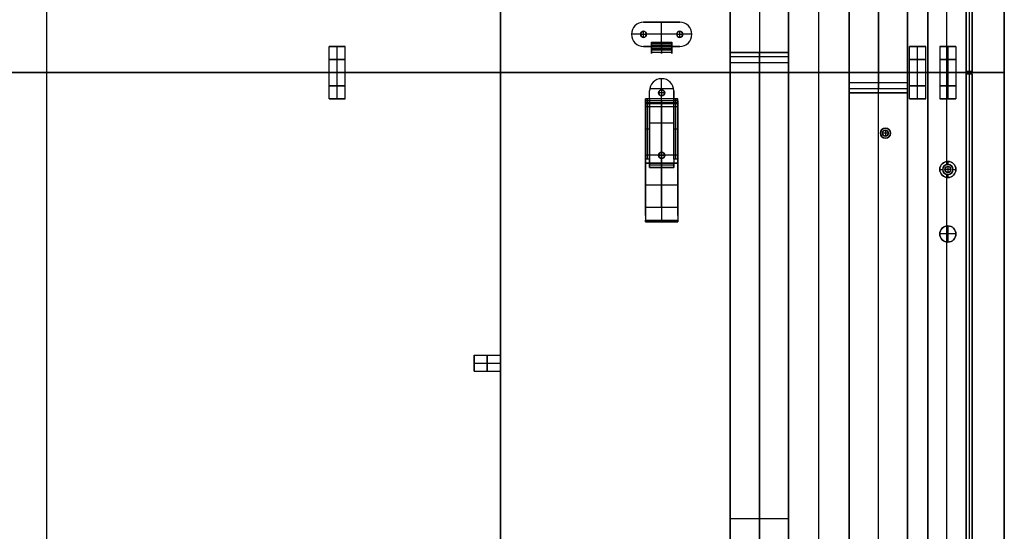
# Model space of a CAD drawing. Header units: millimetres. Extents: x -9 to 941, y -414 to 1186.
# Tile 14 of 26: x 452 to 941, y 158 to 412. Entities that reach past the tile are written whole.
import ezdxf

# ---------------------------------------------------------------- set-up
doc = ezdxf.new("R2010")
doc.units = ezdxf.units.MM
doc.header["$MEASUREMENT"] = 0

msp = doc.modelspace()

# ---------------------------------------------------------------- linework, layer by layer
for p, q in [((465.91, 385.55, 18.5), (465.91, 1185.55, 18.5)), ((940.91, 1167.55, 9), (940.91, 385.55, 9)), ((465.91, 385.55, -0.5), (465.91, 1156.05, -0.5)), ((921.91, 385.55, -36.5), (921.91, 1126.24, -36.5)), ((902.91, 385.55, -36.5), (902.91, 1118.37, -36.5)), ((921.91, 1065.7, -20.5), (921.91, 386.2, -20.5)), ((923.41, 1065.7, -0.5), (923.41, 386.2, -0.5)), ((923.41, 1065.7, -40.5), (923.41, 386.2, -40.5)), ((924.91, 1065.7, -20.5), (924.91, 386.2, -20.5)), ((465.91, -89.45, -53.5), (465.91, 860.55, -53.5)), ((465.91, -89.45, -34.5), (465.91, 860.55, -34.5)), ((804.91, 845.55, -28), (804.91, -64.45, -28)), ((819.41, 845.55, -0.5), (819.41, 395.55, -0.5)), ((819.41, 845.55, -55.5), (819.41, -64.45, -55.5)), ((833.91, 845.55, -28), (833.91, -64.45, -28)), ((833.91, -69.45, -29.5), (833.91, 840.55, -29.5)), ((848.91, -69.45, -0.5), (848.91, 840.55, -0.5)), ((848.91, -69.45, -58.5), (848.91, 840.55, -58.5)), ((863.91, -69.45, -29.5), (863.91, 840.55, -29.5)), ((863.91, -74.45, -28), (863.91, 835.55, -28)), ((878.41, 835.55, -3.5), (878.41, 377.55, -3.5)), ((878.41, -74.45, -55.5), (878.41, 835.55, -55.5)), ((892.91, -74.45, -28), (892.91, 835.55, -28)), ((690.91, 525.58, -44), (690.91, 245.52, -44)), ((912.41, 385.55, -0.5), (912.41, 431.1, -0.5)), ((912.41, 385.55, -72.5), (912.41, 429.58, -72.5)), ((761.91, 410.55, -1.25), (779.91, 410.55, -1.25)), ((770.91, 410.55, -0.5), (770.91, 410.55, -2)), ((770.91, 398.55, -2), (770.91, 410.55, -2)), ((770.91, 398.55, -0.5), (770.91, 410.55, -0.5)), ((779.91, 410.55, -2), (779.91, 410.55, -0.5)), ((761.91, 406.05, -0.5), (761.91, 406.05, -2)), ((761.91, 406.05, 2.5), (761.91, 406.05, -0.5)), ((761.91, 403.05, 2.5), (761.91, 406.05, 2.5)), ((779.91, 406.05, -0.5), (779.91, 406.05, -2)), ((779.91, 406.05, 2.5), (779.91, 406.05, -0.5)), ((779.91, 403.05, 2.5), (779.91, 406.05, 2.5)), ((755.91, 404.55, -0.5), (755.91, 404.55, -2)), ((760.41, 404.55, -2), (755.91, 404.55, -2)), ((760.41, 404.55, -0.5), (755.91, 404.55, -0.5)), ((760.41, 404.55, -0.5), (760.41, 404.55, -2)), ((760.41, 404.55, 2.5), (760.41, 404.55, -0.5)), ((760.41, 404.55, 2.5), (763.41, 404.55, 2.5)), ((761.91, 403.05, -0.5), (761.91, 403.05, -2)), ((761.91, 403.05, 2.5), (761.91, 403.05, -0.5)), ((763.41, 404.55, -0.5), (763.41, 404.55, -2)), ((778.41, 404.55, -2), (763.41, 404.55, -2)), ((778.41, 404.55, -0.5), (763.41, 404.55, -0.5)), ((763.41, 404.55, 2.5), (763.41, 404.55, -0.5)), ((770.91, 400.61, -11.12), (770.91, 399.34, -11.91)), ((770.91, 396.85, -5.06), (770.91, 400.61, -11.12)), ((778.41, 404.55, -0.5), (778.41, 404.55, -2)), ((778.41, 404.55, 2.5), (778.41, 404.55, -0.5)), ((778.41, 404.55, 2.5), (781.41, 404.55, 2.5)), ((779.91, 403.05, -0.5), (779.91, 403.05, -2)), ((779.91, 403.05, 2.5), (779.91, 403.05, -0.5)), ((781.41, 404.55, -0.5), (781.41, 404.55, -2)), ((785.91, 404.55, -2), (781.41, 404.55, -2)), ((785.91, 404.55, -0.5), (781.41, 404.55, -0.5)), ((781.41, 404.55, 2.5), (781.41, 404.55, -0.5)), ((785.91, 404.55, -0.5), (785.91, 404.55, -2)), ((605.91, 385.55, 9.5), (605.91, 398.55, 9.5)), ((605.91, 398.55, 9.5), (613.91, 398.55, 9.5)), ((609.91, 385.55, 5.5), (609.91, 398.55, 5.5)), ((609.91, 385.55, 13.5), (609.91, 398.55, 13.5)), ((609.91, 398.55, 13.5), (609.91, 398.55, 5.5)), ((613.91, 385.55, 9.5), (613.91, 398.55, 9.5)), ((765.91, 398.55, -1.25), (761.91, 398.55, -1.25)), ((763.91, 398.55, -0.5), (763.91, 398.55, -2)), ((775.91, 399.97, -11.52), (765.91, 399.97, -11.52)), ((775.91, 398.73, -8.09), (765.91, 398.73, -8.09)), ((765.91, 398.55, -2), (775.91, 398.55, -2)), ((775.91, 398.55, -0.5), (765.91, 398.55, -0.5)), ((765.91, 395.8, -6.21), (765.91, 397.56, -6.21)), ((765.91, 397.55, -9.03), (765.91, 397.55, -6.19)), ((765.91, 397.55, -2.27), (765.91, 397.55, -0.65)), ((775.91, 397.5, -2.3), (765.91, 397.5, -2.3)), ((775.91, 397.46, -8.88), (765.91, 397.46, -8.88)), ((775.91, 396.85, -5.06), (765.91, 396.85, -5.06)), ((775.91, 396.71, -1.03), (765.91, 396.71, -1.03)), ((770.91, 399.34, -11.91), (770.91, 395.58, -5.85)), ((779.91, 398.55, -1.25), (775.91, 398.55, -1.25)), ((775.91, 395.8, -6.21), (775.91, 397.56, -6.21)), ((775.91, 397.55, -9.03), (775.91, 397.55, -6.19)), ((775.91, 397.55, -2.27), (775.91, 397.55, -0.65)), ((777.91, 398.55, -0.5), (777.91, 398.55, -2)), ((893.91, 385.55, 9.5), (893.91, 398.55, 9.5)), ((893.91, 398.55, 9.5), (901.91, 398.55, 9.5)), ((897.91, 385.55, 5.5), (897.91, 398.55, 5.5)), ((897.91, 385.55, 13.5), (897.91, 398.55, 13.5)), ((897.91, 398.55, 13.5), (897.91, 398.55, 5.5)), ((901.91, 385.55, 9.5), (901.91, 398.55, 9.5)), ((908.91, 398.55, -52.5), (908.91, 385.55, -52.5)), ((908.91, 398.55, -52.5), (916.91, 398.55, -52.5)), ((912.91, 398.55, -48.5), (912.91, 385.55, -48.5)), ((912.91, 398.55, -56.5), (912.91, 385.55, -56.5)), ((912.91, 398.55, -48.5), (912.91, 398.55, -56.5)), ((916.91, 398.55, -52.5), (916.91, 385.55, -52.5)), ((804.91, 395.55, -1), (833.91, 395.55, -1)), ((819.41, 395.55, -1.5), (819.41, 395.55, -0.5)), ((819.41, -64.45, -3.5), (819.41, 393.55, -3.5)), ((804.91, 390.55, -55.5), (833.91, 390.55, -55.5)), ((804.91, 390.55, -55.5), (804.91, 390.55, -3.5)), ((833.91, 390.55, -55.5), (833.91, 390.55, -3.5)), ((924.91, 386.2, -20.5), (921.91, 386.2, -20.5)), ((923.41, 386.2, -0.5), (923.41, 386.2, -40.5)), ((240.91, 385.55, -53.5), (690.91, 385.55, -53.5)), ((240.91, 385.55, -34.5), (690.91, 385.55, -34.5)), ((605.94, 385.55, 9), (325.88, 385.55, 9)), ((605.94, 385.55, 9), (325.88, 385.55, 9)), ((465.91, 385.55, -0.5), (465.91, 385.55, 18.5)), ((465.91, 385.55, 18.5), (465.91, 385.55, -0.5)), ((465.91, -414.45, 18.5), (465.91, 385.55, 18.5)), ((465.91, -384.95, -0.5), (465.91, 385.55, -0.5)), ((605.91, 372.55, 9.5), (605.91, 385.55, 9.5)), ((609.91, 372.55, 5.5), (609.91, 385.55, 5.5)), ((609.91, 372.55, 13.5), (609.91, 385.55, 13.5)), ((893.94, 385.55, 9), (613.88, 385.55, 9)), ((893.94, 385.55, 9), (613.88, 385.55, 9)), ((613.91, 372.55, 9.5), (613.91, 385.55, 9.5)), ((690.91, 385.55, -53.5), (690.91, 385.55, -34.5)), ((770.91, 377.05, -2), (770.91, 382.55, -2)), ((770.91, 382.55, -0.5), (770.91, 382.55, -2)), ((770.91, 377.05, -0.5), (770.91, 382.55, -0.5)), ((833.91, 385.55, -0.5), (863.91, 385.55, -0.5)), ((863.91, 385.55, -58.5), (833.91, 385.55, -58.5)), ((833.91, 385.55, -58.5), (833.91, 385.55, -0.5)), ((863.91, 385.55, -58.5), (863.91, 385.55, -0.5)), ((893.91, 372.55, 9.5), (893.91, 385.55, 9.5)), ((897.91, 372.55, 5.5), (897.91, 385.55, 5.5)), ((897.91, 372.55, 13.5), (897.91, 385.55, 13.5)), ((940.91, 385.55, 9), (901.88, 385.55, 9)), ((940.91, 385.55, 9), (901.88, 385.55, 9)), ((901.91, 372.55, 9.5), (901.91, 385.55, 9.5)), ((902.91, 385.55, -36.5), (921.91, 385.55, -36.5)), ((902.91, 385.55, -36.5), (902.91, -347.28, -36.5)), ((902.91, 385.55, -36.5), (921.91, 385.55, -36.5)), ((908.91, 385.55, -52.5), (908.91, 372.55, -52.5)), ((912.41, 385.55, -72.5), (912.41, 385.55, -56.47)), ((912.41, 385.55, -48.53), (912.41, 385.55, -0.5)), ((912.41, 340, -0.5), (912.41, 385.55, -0.5)), ((912.41, 341.52, -72.5), (912.41, 385.55, -72.5)), ((912.41, 385.55, -0.5), (912.41, 385.55, -48.53)), ((912.41, 385.55, -56.47), (912.41, 385.55, -72.5)), ((912.91, 385.55, -48.5), (912.91, 372.55, -48.5)), ((912.91, 385.55, -56.5), (912.91, 372.55, -56.5)), ((916.91, 385.55, -52.5), (916.91, 372.55, -52.5)), ((921.91, 385.55, -36.5), (921.91, -355.15, -36.5)), ((921.91, 384.9, -20.5), (924.91, 384.9, -20.5)), ((921.91, 384.9, -20.5), (921.91, -294.6, -20.5)), ((923.41, 384.9, -0.5), (923.41, -294.6, -0.5)), ((923.41, 384.9, -0.5), (923.41, 384.9, -40.5)), ((923.41, 384.9, -40.5), (923.41, -294.6, -40.5)), ((924.91, 384.9, -20.5), (924.91, -294.6, -20.5)), ((940.91, -396.45, 9), (940.91, 385.55, 9)), ((764.91, 376.55, -2), (764.91, 376.55, -0.5)), ((764.91, 372.55, -1.25), (764.91, 376.55, -1.25)), ((776.83, 377.55, -2), (764.99, 377.55, -2)), ((770.91, 377.05, -0.5), (770.91, 377.05, -2)), ((770.91, 377.05, 2.5), (770.91, 377.05, -0.5)), ((770.91, 377.05, 2.5), (770.91, 374.05, 2.5)), ((776.91, 376.55, -1.25), (776.91, 372.55, -1.25)), ((892.91, 380.55, -55.5), (863.91, 380.55, -55.5)), ((863.91, 380.55, -55.5), (863.91, 380.55, -3.5)), ((892.91, 380.55, -55.5), (892.91, 380.55, -3.5)), ((605.91, 372.55, 9.5), (613.91, 372.55, 9.5)), ((609.91, 372.55, 5.5), (609.91, 372.55, 13.5)), ((778.91, 372.55, -5.36), (762.91, 372.55, -5.36)), ((762.91, 340.64, -6.39), (762.91, 372.55, -6.39)), ((778.91, 371.55, -9.5), (762.91, 371.55, -9.5)), ((763.91, 342.64, -0.71), (763.91, 372.55, -0.71)), ((769.41, 375.55, -0.5), (769.41, 375.55, -2)), ((769.41, 375.55, 2.5), (769.41, 375.55, -0.5)), ((772.41, 375.55, 2.5), (769.41, 375.55, 2.5)), ((770.91, 372.55, -2), (770.91, 374.05, -2)), ((770.91, 374.05, -0.5), (770.91, 374.05, -2)), ((770.91, 346.05, -0.5), (770.91, 374.05, -0.5)), ((770.91, 374.05, 2.5), (770.91, 374.05, -0.5)), ((770.91, 372.55, -2), (770.91, 372.55, -10.01)), ((772.41, 375.55, -0.5), (772.41, 375.55, -2)), ((772.41, 375.55, 2.5), (772.41, 375.55, -0.5)), ((777.91, 342.64, -0.71), (777.91, 372.55, -0.71)), ((778.91, 340.64, -6.39), (778.91, 372.55, -6.39)), ((892.91, 375.55, -1), (863.91, 375.55, -1)), ((878.41, 375.55, -1.5), (878.41, 375.55, -0.5)), ((878.41, -74.45, -0.5), (878.41, 375.55, -0.5)), ((893.91, 372.55, 9.5), (901.91, 372.55, 9.5)), ((897.91, 372.55, 5.5), (897.91, 372.55, 13.5)), ((908.91, 372.55, -52.5), (916.91, 372.55, -52.5)), ((912.91, 372.55, -56.5), (912.91, 372.55, -48.5)), ((778.91, 370.55, -12.01), (762.91, 370.55, -12.01)), ((778.91, 370.05, -8), (762.91, 370.05, -8)), ((778.91, 370.05, -11), (762.91, 370.05, -11)), ((778.91, 368.55, -9.5), (762.91, 368.55, -9.5)), ((770.91, 370.38, -12), (770.91, 318.8, -7.49)), ((764.91, 357.6, -0.71), (762.91, 357.6, -0.71)), ((776.91, 360.55, -0.5), (764.91, 360.55, -0.5)), ((764.91, 357.55, -0.5), (764.91, 357.55, -0.71)), ((778.91, 357.6, -0.71), (776.91, 357.6, -0.71)), ((776.91, 357.55, -0.5), (776.91, 357.55, -0.71)), ((881.91, 358.05, -55.5), (881.91, 358.05, -0.5)), ((881.91, 357.05, 2.5), (881.91, 357.05, -0.5)), ((881.91, 357.05, 2.5), (881.91, 354.05, 2.5)), ((879.41, 355.55, -55.5), (879.41, 355.55, -0.5)), ((880.41, 355.55, 2.5), (880.41, 355.55, -0.5)), ((883.41, 355.55, 2.5), (880.41, 355.55, 2.5)), ((881.91, 354.05, 2.5), (881.91, 354.05, -0.5)), ((881.91, 353.05, -55.5), (881.91, 353.05, -0.5)), ((883.41, 355.55, 2.5), (883.41, 355.55, -0.5)), ((884.41, 355.55, -55.5), (884.41, 355.55, -0.5)), ((778.91, 344.59, -9.75), (762.91, 344.59, -9.75)), ((764.91, 342.64, -0.71), (762.91, 342.64, -0.71)), ((762.91, 342.05, -9.52), (762.91, 342.05, -0.8)), ((769.41, 344.55, -0.5), (769.41, 344.55, -0.71)), ((772.41, 344.55, -0.71), (769.41, 344.55, -0.71)), ((769.41, 344.55, 2.5), (769.41, 344.55, -0.5)), ((772.41, 344.55, 2.5), (769.41, 344.55, 2.5)), ((770.91, 346.05, -0.5), (770.91, 346.05, -0.71)), ((770.91, 343.05, -0.71), (770.91, 346.05, -0.71)), ((770.91, 346.05, 2.5), (770.91, 346.05, -0.5)), ((770.91, 346.05, 2.5), (770.91, 343.05, 2.5)), ((770.91, 343.05, -0.5), (770.91, 343.05, -0.71)), ((770.91, 338.55, -0.5), (770.91, 343.05, -0.5)), ((770.91, 343.05, 2.5), (770.91, 343.05, -0.5)), ((772.41, 344.55, -0.5), (772.41, 344.55, -0.71)), ((772.41, 344.55, 2.5), (772.41, 344.55, -0.5)), ((778.91, 342.64, -0.71), (776.91, 342.64, -0.71)), ((778.91, 342.05, -9.52), (778.91, 342.05, -0.8)), ((762.91, 340.64, -2.71), (778.91, 340.64, -2.71)), ((778.91, 340.64, -5.3), (762.91, 340.64, -5.3)), ((764.91, 338.55, -1.25), (764.91, 341.27, -1.25)), ((776.91, 339.66, -2), (764.91, 339.66, -2)), ((776.91, 338.55, -1.25), (764.91, 338.55, -1.25)), ((770.91, 338.55, -2), (770.91, 340.77, -2)), ((770.91, 340.64, -7.9), (770.91, 340.64, -2.71)), ((770.91, 318.93, -6), (770.91, 340.64, -7.9)), ((770.91, 338.55, -0.5), (770.91, 338.55, -2)), ((776.91, 341.27, -1.25), (776.91, 338.55, -1.25)), ((908.91, 337.55, -35.5), (910.41, 337.55, -35.5)), ((908.91, 337.55, -72.5), (908.91, 337.55, -35.5)), ((910.41, 337.55, -35.5), (910.41, 337.55, -0.5)), ((911.41, 337.55, 2.5), (911.41, 337.55, -0.5)), ((914.41, 337.55, 2.5), (911.41, 337.55, 2.5)), ((912.91, 341.55, -35.5), (912.91, 340.05, -35.5)), ((912.91, 341.55, -72.5), (912.91, 341.55, -35.5)), ((912.91, 340.05, -35.5), (912.91, 340.05, -0.5)), ((912.91, 339.05, 2.5), (912.91, 339.05, -0.5)), ((912.91, 339.05, 2.5), (912.91, 336.05, 2.5)), ((914.41, 337.55, 2.5), (914.41, 337.55, -0.5)), ((915.41, 337.55, -35.5), (916.91, 337.55, -35.5)), ((915.41, 337.55, -35.5), (915.41, 337.55, -0.5)), ((916.91, 337.55, -72.5), (916.91, 337.55, -35.5)), ((912.41, 309.52, -0.5), (912.41, 335.1, -0.5)), ((912.41, 117.52, -72.5), (912.41, 333.58, -72.5)), ((912.91, 336.05, 2.5), (912.91, 336.05, -0.5)), ((912.91, 335.05, -35.5), (912.91, 335.05, -0.5)), ((912.91, 335.05, -35.5), (912.91, 333.55, -35.5)), ((912.91, 333.55, -72.5), (912.91, 333.55, -35.5)), ((778.91, 329.79, -6.95), (762.91, 329.79, -6.95)), ((762.91, 314.68, -6.39), (762.91, 323.49, -6.39)), ((778.91, 314.68, -6.39), (778.91, 323.49, -6.39)), ((762.91, 318.8, -7.49), (778.91, 318.8, -7.49)), ((778.91, 311.94, -8.43), (762.91, 311.94, -8.43)), ((762.91, 311.55, -7.79), (778.91, 311.55, -7.79)), ((770.91, 312.33, -9.07), (770.91, 311.55, -7.79)), ((912.91, 309.55, -0.5), (912.91, 309.55, -22.5)), ((912.91, 309.55, -22.5), (912.91, 301.55, -22.5)), ((912.91, 309.55, 11.5), (912.91, 309.55, -0.5)), ((912.91, 309.55, 11.5), (912.91, 301.55, 11.5)), ((908.91, 305.55, -0.5), (908.91, 305.55, -22.5)), ((916.91, 305.55, -22.5), (908.91, 305.55, -22.5)), ((908.91, 305.55, 11.5), (908.91, 305.55, -0.5)), ((916.91, 305.55, 11.5), (908.91, 305.55, 11.5)), ((916.91, 305.55, -0.5), (916.91, 305.55, -22.5)), ((916.91, 305.55, 11.5), (916.91, 305.55, -0.5)), ((912.41, 149.52, -0.5), (912.41, 301.58, -0.5)), ((912.91, 301.55, -0.5), (912.91, 301.55, -22.5)), ((912.91, 301.55, 11.5), (912.91, 301.55, -0.5)), ((677.91, 245.55, -44.5), (690.91, 245.55, -44.5)), ((677.91, 237.55, -44.5), (677.91, 245.55, -44.5)), ((677.91, 241.55, -40.5), (690.91, 241.55, -40.5)), ((677.91, 241.55, -48.5), (690.91, 241.55, -48.5)), ((677.91, 241.55, -40.5), (677.91, 241.55, -48.5)), ((677.91, 237.55, -44.5), (690.91, 237.55, -44.5)), ((690.91, 237.58, -44), (690.91, -42.48, -44)), ((804.91, 164.55, -3.5), (833.91, 164.55, -3.5))]:
    msp.add_line(p, q)
for centre, radius in [((761.91, 404.55, -1.25), 1.5), ((761.91, 404.55, 1), 1.5), ((779.91, 404.55, -1.25), 1.5), ((779.91, 404.55, 1), 1.5), ((770.91, 375.55, -1.25), 1.5), ((770.91, 375.55, 1), 1.5), ((881.91, 355.55, -28), 2.5), ((881.91, 355.55, 1), 1.5), ((770.91, 344.55, -0.61), 1.5), ((770.91, 344.55, 1), 1.5), ((912.91, 337.55, -54), 4), ((912.91, 337.55, -18), 2.5), ((912.91, 337.55, 1), 1.5), ((912.91, 305.55, -11.5), 4), ((912.91, 305.55, 5.5), 4)]:
    msp.add_circle(centre, radius)
at = {"extrusion": (0, 1, 0)}
for centre in [(-609.91, 9.5, 392.05), (-897.91, 9.5, 392.05), (-912.91, -52.5, 392.05), (-609.91, 9.5, 379.05), (-897.91, 9.5, 379.05), (-912.91, -52.5, 379.05)]:
    msp.add_circle(centre, 4, dxfattribs=at)
at = {"extrusion": (1, 0, 0)}
for centre, radius in [((370.05, -9.5, 770.91), 1.5), ((241.55, -44.5, 684.41), 4)]:
    msp.add_circle(centre, radius, dxfattribs=at)
for centre, radius, start, end in [((761.91, 404.55, -0.5), 6, 90, 270), ((761.91, 404.55, -2), 6, 90, 270), ((761.91, 404.55, -1.25), 6, 90, 270), ((779.91, 404.55, -0.5), 6, 270, 90), ((779.91, 404.55, -2), 6, 270, 90), ((779.91, 404.55, -1.25), 6, 270, 90), ((761.91, 404.55, -2), 1.5, 0, 180), ((761.91, 404.55, -0.5), 1.5, 0, 180), ((761.91, 404.55, -0.5), 1.5, 0, 180), ((761.91, 404.55, 2.5), 1.5, 0, 180), ((779.91, 404.55, -2), 1.5, 0, 180), ((779.91, 404.55, -0.5), 1.5, 0, 180), ((779.91, 404.55, -0.5), 1.5, 0, 180), ((779.91, 404.55, 2.5), 1.5, 0, 180), ((761.91, 404.55, -2), 1.5, 180, 0), ((761.91, 404.55, -0.5), 1.5, 180, 0), ((761.91, 404.55, -0.5), 1.5, 180, 0), ((761.91, 404.55, 2.5), 1.5, 180, 0), ((779.91, 404.55, -2), 1.5, 180, 0), ((779.91, 404.55, -0.5), 1.5, 180, 0), ((779.91, 404.55, -0.5), 1.5, 180, 0), ((779.91, 404.55, 2.5), 1.5, 180, 0), ((770.91, 376.55, -0.5), 6, 0, 180), ((770.91, 376.55, -2), 6, 0, 180), ((770.91, 376.55, -1.25), 6, 0, 180), ((770.91, 375.55, -2), 1.5, 0, 180), ((770.91, 375.55, -0.5), 1.5, 0, 180), ((770.91, 375.55, -0.5), 1.5, 0, 180), ((770.91, 375.55, 2.5), 1.5, 0, 180), ((770.91, 375.55, -2), 1.5, 180, 0), ((770.91, 375.55, -0.5), 1.5, 180, 0), ((770.91, 375.55, -0.5), 1.5, 180, 0), ((770.91, 375.55, 2.5), 1.5, 180, 0), ((881.91, 355.55, -55.5), 2.5, 0, 180), ((881.91, 355.55, -0.5), 2.5, 0, 180), ((881.91, 355.55, -0.5), 1.5, 0, 180), ((881.91, 355.55, 2.5), 1.5, 0, 180), ((881.91, 355.55, -55.5), 2.5, 180, 0), ((881.91, 355.55, -0.5), 2.5, 180, 0), ((881.91, 355.55, -0.5), 1.5, 180, 0), ((881.91, 355.55, 2.5), 1.5, 180, 0), ((770.91, 344.55, -0.5), 1.5, 0, 180), ((770.91, 344.55, -0.71), 1.5, 0, 180), ((770.91, 344.55, -0.5), 1.5, 0, 180), ((770.91, 344.55, 2.5), 1.5, 0, 180), ((770.91, 344.55, -0.5), 1.5, 180, 0), ((770.91, 344.55, -0.71), 1.5, 180, 0), ((770.91, 344.55, -0.5), 1.5, 180, 0), ((770.91, 344.55, 2.5), 1.5, 180, 0), ((912.91, 337.55, -72.5), 4, 90, 270), ((912.91, 337.55, -35.5), 4, 90, 270), ((912.91, 337.55, -0.5), 2.5, 90, 270), ((912.91, 337.55, -35.5), 2.5, 90, 270), ((912.91, 337.55, -0.5), 1.5, 0, 180), ((912.91, 337.55, 2.5), 1.5, 0, 180), ((912.91, 337.55, -0.5), 1.5, 180, 0), ((912.91, 337.55, 2.5), 1.5, 180, 0), ((912.91, 337.55, -72.5), 4, 270, 90), ((912.91, 337.55, -35.5), 4, 270, 90), ((912.91, 337.55, -0.5), 2.5, 270, 90), ((912.91, 337.55, -35.5), 2.5, 270, 90), ((912.91, 305.55, -0.5), 4, 90, 270), ((912.91, 305.55, -22.5), 4, 90, 270), ((912.91, 305.55, -0.5), 4, 0, 180), ((912.91, 305.55, 11.5), 4, 0, 180), ((912.91, 305.55, -0.5), 4, 270, 90), ((912.91, 305.55, -22.5), 4, 270, 90), ((912.91, 305.55, -0.5), 4, 180, 0), ((912.91, 305.55, 11.5), 4, 180, 0)]:
    msp.add_arc(centre, radius, start, end)
at = {"extrusion": (-2.13163e-14, 1, 0)}
for centre in [(-609.91, 9.5, 398.55), (-897.91, 9.5, 398.55)]:
    msp.add_arc(centre, 4, 180, 0, dxfattribs=at)
at = {"extrusion": (-1.42109e-14, 1, 0)}
for centre in [(-609.91, 9.5, 398.55), (-609.91, 9.5, 385.55), (-897.91, 9.5, 385.55)]:
    msp.add_arc(centre, 4, 0, 180, dxfattribs=at)
at = {"extrusion": (1, -1.14193e-13, -1.08928e-14)}
msp.add_arc((398.55, -4, 765.91), 2, 90, 211.7979, dxfattribs=at)
at = {"extrusion": (1, -4.29369e-14, 2.38994e-14)}
msp.add_arc((398.55, -4, 765.91), 3.5, 90, 211.7979, dxfattribs=at)
at = {"extrusion": (1, 0, 0)}
for centre, radius, start, end in [((398.55, -4, 770.91), 2, 90, 211.7979), ((398.55, -4, 770.91), 3.5, 90, 211.7979), ((393.55, -1.5, 804.91), 2, 270, 0), ((393.55, -1.5, 819.41), 2, 270, 360), ((377.55, -1.5, 878.41), 2, 180, 270), ((370.55, -10.01, 770.91), 2, 265, 360), ((342.64, -2.71, 770.91), 2, 159.2798, 180), ((317.9, -17.83, 770.91), 11.88, 85, 122.2978), ((317.9, -17.83, 770.91), 10.38, 85, 122.4195)]:
    msp.add_arc(centre, radius, start, end, dxfattribs=at)
at = {"extrusion": (1, -8.45808e-14, 4.70791e-14)}
msp.add_arc((398.55, -4, 775.91), 2, 90, 211.7979, dxfattribs=at)
at = {"extrusion": (1, -5.07067e-14, -1.43214e-14)}
msp.add_arc((398.55, -4, 775.91), 3.5, 90, 211.7979, dxfattribs=at)
at = {"extrusion": (-7.10543e-15, 1, 0)}
for centre, start, end in [((-897.91, 9.5, 398.55), 0, 180), ((-609.91, 9.5, 385.55), 180, 0), ((-897.91, 9.5, 385.55), 180, 0)]:
    msp.add_arc(centre, 4, start, end, dxfattribs=at)
at = {"extrusion": (1.42109e-14, 1, 7.57306e-29)}
msp.add_arc((-912.91, -52.5, 398.55), 4, 180, 0, dxfattribs=at)
at = {"extrusion": (2.13163e-14, 1, -2.61049e-30)}
msp.add_arc((-912.91, -52.5, 398.55), 4, 0, 180, dxfattribs=at)
at = {"extrusion": (1, -3.41061e-13, 3.41061e-13)}
msp.add_arc((393.55, -1.5, 833.91), 2, 270, 0, dxfattribs=at)
at = {"extrusion": (0, 1, 0)}
for centre, start, end in [((-609.91, 9.5, 385.55), 180, 0), ((-609.91, 9.5, 385.55), 0, 180), ((-897.91, 9.5, 385.55), 180, 0), ((-897.91, 9.5, 385.55), 0, 180)]:
    msp.add_arc(centre, 4, start, end, dxfattribs=at)
at = {"extrusion": (-4.26326e-14, 1, -1.51461e-28)}
msp.add_arc((-912.91, -52.5, 385.55), 4, 0, 180, dxfattribs=at)
at = {"extrusion": (-4.26326e-14, 1, -3.08144e-28)}
msp.add_arc((-912.91, -52.5, 385.55), 4, 180, 360, dxfattribs=at)
at = {"extrusion": (1.42109e-14, 1, 0)}
for centre, start, end in [((-912.91, -52.5, 385.55), 180, 0), ((-912.91, -52.5, 385.55), 0, 180), ((-609.91, 9.5, 372.55), 0, 180), ((-897.91, 9.5, 372.55), 0, 180)]:
    msp.add_arc(centre, 4, start, end, dxfattribs=at)
at = {"extrusion": (1, 2.27374e-13, 2.27374e-13)}
msp.add_arc((377.55, -1.5, 863.91), 2, 180, 270, dxfattribs=at)
at = {"extrusion": (1, 5.68434e-14, -2.40728e-27)}
msp.add_arc((377.55, -1.5, 892.91), 2, 180, 270, dxfattribs=at)
at = {"extrusion": (7.10543e-15, 1, 0)}
for centre in [(-609.91, 9.5, 372.55), (-897.91, 9.5, 372.55)]:
    msp.add_arc(centre, 4, 180, 0, dxfattribs=at)
at = {"extrusion": (1, 1.73757e-13, -1.89623e-13)}
for centre in [(370.55, -10.01, 762.91), (370.55, -10.01, 778.91)]:
    msp.add_arc(centre, 2, 265, 0, dxfattribs=at)
at = {"extrusion": (1, 1.13687e-13, 0)}
msp.add_arc((370.05, -9.5, 762.91), 1.5, 180, 0, dxfattribs=at)
at = {"extrusion": (1, 7.57912e-14, -2.43763e-29)}
msp.add_arc((370.05, -9.5, 762.91), 1.5, 0, 180, dxfattribs=at)
at = {"extrusion": (1, -2.27374e-13, 0)}
msp.add_arc((370.05, -9.5, 778.91), 1.5, 0, 180, dxfattribs=at)
at = {"extrusion": (1, -1.89478e-13, 2.7564e-28)}
msp.add_arc((370.05, -9.5, 778.91), 1.5, 180, 360, dxfattribs=at)
at = {"extrusion": (-4.26326e-14, 1, 0)}
for start, end in [(0, 180), (180, 0)]:
    msp.add_arc((-912.91, -52.5, 372.55), 4, start, end, dxfattribs=at)
at = {"extrusion": (1, -2.27374e-13, 1.7053e-13)}
msp.add_arc((342.64, -2.71, 762.91), 2, 90, 180, dxfattribs=at)
at = {"extrusion": (1, 8.21981e-13, -1.01382e-12)}
msp.add_arc((342.64, -2.71, 764.91), 2, 90, 159.2798, dxfattribs=at)
at = {"extrusion": (1, -1.85556e-13, 2.68579e-13)}
msp.add_arc((342.64, -2.71, 776.91), 2, 90, 159.2798, dxfattribs=at)
at = {"extrusion": (1, -2.27374e-13, 2.27374e-13)}
msp.add_arc((342.64, -2.71, 778.91), 2, 90, 180, dxfattribs=at)
at = {"extrusion": (1, -8.86679e-14, 3.65145e-13)}
msp.add_arc((317.9, -17.83, 762.91), 11.88, 85, 122.2978, dxfattribs=at)
at = {"extrusion": (1, -8.0432e-14, 3.29701e-13)}
msp.add_arc((317.9, -17.83, 762.91), 10.38, 85, 122.4195, dxfattribs=at)
at = {"extrusion": (1, -8.51089e-14, 2.87074e-13)}
msp.add_arc((317.9, -17.83, 778.91), 11.88, 85, 122.2978, dxfattribs=at)
at = {"extrusion": (1, -7.34521e-14, 3.01089e-13)}
msp.add_arc((317.9, -17.83, 778.91), 10.38, 85, 122.4195, dxfattribs=at)
at = {"extrusion": (1, 7.10543e-14, -2.28932e-28)}
msp.add_arc((241.55, -44.5, 677.91), 4, 180, 360, dxfattribs=at)
at = {"extrusion": (1, 7.10543e-14, -5.62319e-28)}
msp.add_arc((241.55, -44.5, 677.91), 4, 0, 180, dxfattribs=at)
at = {"extrusion": (1, -8.52651e-14, 2.52435e-28)}
msp.add_arc((241.55, -44.5, 690.91), 4, 360, 180, dxfattribs=at)
at = {"extrusion": (1, -7.10543e-14, -8.70164e-30)}
msp.add_arc((241.55, -44.5, 690.91), 4, 180, 360, dxfattribs=at)
for points in [[(940.91, 385.55, 18.5), (940.91, 776.55, 18.5), (940.91, 1167.55, 18.5)], [(940.91, 385.55, -0.5), (940.91, 776.55, -0.5), (940.91, 1167.55, -0.5)], [(921.91, 1126.24, -72.5), (921.91, 755.9, -72.5), (921.91, 385.55, -72.5)], [(902.91, 385.55, -72.5), (902.91, 751.96, -72.5), (902.91, 1118.37, -72.5)], [(921.91, 1065.7, -0.5), (921.91, 725.95, -0.5), (921.91, 386.2, -0.5)], [(921.91, 386.2, -40.5), (921.91, 725.95, -40.5), (921.91, 1065.7, -40.5)], [(924.91, 386.2, -0.5), (924.91, 725.95, -0.5), (924.91, 1065.7, -0.5)], [(924.91, 1065.7, -40.5), (924.91, 725.95, -40.5), (924.91, 386.2, -40.5)], [(902.91, 1051.24, -0.5), (902.91, 718.4, -0.5), (902.91, 385.55, -0.5)], [(921.91, 385.55, -0.5), (921.91, 718.4, -0.5), (921.91, 1051.24, -0.5)], [(690.91, -89.45, -34.5), (690.91, 385.55, -34.5), (690.91, 860.55, -34.5)], [(690.91, 860.55, -53.5), (690.91, 385.55, -53.5), (690.91, -89.45, -53.5)], [(804.91, 845.55, -0.5), (804.91, 620.55, -0.5), (804.91, 395.55, -0.5)], [(804.91, -64.45, -55.5), (804.91, 390.55, -55.5), (804.91, 845.55, -55.5)], [(833.91, 395.55, -0.5), (833.91, 620.55, -0.5), (833.91, 845.55, -0.5)], [(833.91, 845.55, -55.5), (833.91, 390.55, -55.5), (833.91, -64.45, -55.5)], [(833.91, 840.55, -0.5), (833.91, 385.55, -0.5), (833.91, -69.45, -0.5)], [(833.91, -69.45, -58.5), (833.91, 385.55, -58.5), (833.91, 840.55, -58.5)], [(863.91, -69.45, -0.5), (863.91, 385.55, -0.5), (863.91, 840.55, -0.5)], [(863.91, 840.55, -58.5), (863.91, 385.55, -58.5), (863.91, -69.45, -58.5)], [(863.91, 377.55, -3.5), (863.91, 606.55, -3.5), (863.91, 835.55, -3.5)], [(863.91, -74.45, -55.5), (863.91, 380.55, -55.5), (863.91, 835.55, -55.5)], [(892.91, 835.55, -3.5), (892.91, 606.55, -3.5), (892.91, 377.55, -3.5)], [(892.91, 835.55, -55.5), (892.91, 380.55, -55.5), (892.91, -74.45, -55.5)], [(761.91, 410.55, -0.5), (770.91, 410.55, -0.5), (779.91, 410.55, -0.5)], [(779.91, 410.55, -2), (770.91, 410.55, -2), (761.91, 410.55, -2)], [(761.91, 410.55, -2), (761.91, 410.55, -1.25), (761.91, 410.55, -0.5)], [(765.91, 399.34, -11.91), (765.91, 399.97, -11.52), (765.91, 400.61, -11.12)], [(765.91, 400.61, -11.12), (770.91, 400.61, -11.12), (775.91, 400.61, -11.12)], [(765.91, 400.61, -11.12), (765.91, 398.73, -8.09), (765.91, 396.85, -5.06)], [(775.91, 400.61, -11.12), (775.91, 399.97, -11.52), (775.91, 399.34, -11.91)], [(775.91, 396.85, -5.06), (775.91, 398.73, -8.09), (775.91, 400.61, -11.12)], [(765.91, 398.55, -0.5), (763.91, 398.55, -0.5), (761.91, 398.55, -0.5)], [(761.91, 398.55, -0.5), (761.91, 398.55, -1.25), (761.91, 398.55, -2)], [(761.91, 398.55, -2), (763.91, 398.55, -2), (765.91, 398.55, -2)], [(765.91, 395.58, -5.85), (765.91, 397.46, -8.88), (765.91, 399.34, -11.91)], [(765.91, 399.34, -11.91), (770.91, 399.34, -11.91), (775.91, 399.34, -11.91)], [(765.91, 398.55, -2), (765.91, 398.55, -1.25), (765.91, 398.55, -0.5)], [(765.91, 396.85, -5.06), (770.91, 396.85, -5.06), (775.91, 396.85, -5.06)], [(775.91, 399.34, -11.91), (775.91, 397.46, -8.88), (775.91, 395.58, -5.85)], [(775.91, 398.55, -0.5), (775.91, 398.55, -1.25), (775.91, 398.55, -2)], [(775.91, 398.55, -2), (777.91, 398.55, -2), (779.91, 398.55, -2)], [(779.91, 398.55, -0.5), (777.91, 398.55, -0.5), (775.91, 398.55, -0.5)], [(779.91, 398.55, -2), (779.91, 398.55, -1.25), (779.91, 398.55, -0.5)], [(775.91, 395.58, -5.85), (770.91, 395.58, -5.85), (765.91, 395.58, -5.85)], [(804.91, 395.55, -0.5), (819.41, 395.55, -0.5), (833.91, 395.55, -0.5)], [(804.91, 395.55, -1.5), (804.91, 395.55, -1), (804.91, 395.55, -0.5)], [(833.91, 395.55, -1.5), (819.41, 395.55, -1.5), (804.91, 395.55, -1.5)], [(804.91, 393.55, -3.5), (819.41, 393.55, -3.5), (833.91, 393.55, -3.5)], [(804.91, -64.45, -3.5), (804.91, 164.55, -3.5), (804.91, 393.55, -3.5)], [(833.91, 395.55, -0.5), (833.91, 395.55, -1), (833.91, 395.55, -1.5)], [(833.91, 393.55, -3.5), (833.91, 164.55, -3.5), (833.91, -64.45, -3.5)], [(921.91, 386.2, -0.5), (923.41, 386.2, -0.5), (924.91, 386.2, -0.5)], [(924.91, 386.2, -40.5), (923.41, 386.2, -40.5), (921.91, 386.2, -40.5)], [(921.91, 386.2, -0.5), (921.91, 386.2, -20.5), (921.91, 386.2, -40.5)], [(924.91, 386.2, -40.5), (924.91, 386.2, -20.5), (924.91, 386.2, -0.5)], [(940.91, 385.55, -0.5), (465.91, 385.55, -0.5), (-9.09, 385.55, -0.5)], [(-9.09, 385.55, 18.5), (465.91, 385.55, 18.5), (940.91, 385.55, 18.5)], [(-9.09, 385.55, -0.5), (465.91, 385.55, -0.5), (940.91, 385.55, -0.5)], [(940.91, 385.55, 18.5), (465.91, 385.55, 18.5), (-9.09, 385.55, 18.5)], [(902.91, 385.55, -0.5), (912.41, 385.55, -0.5), (921.91, 385.55, -0.5)], [(902.91, 385.55, -0.5), (902.91, 385.55, -36.5), (902.91, 385.55, -72.5)], [(921.91, 385.55, -72.5), (912.41, 385.55, -72.5), (902.91, 385.55, -72.5)], [(921.91, 385.55, -0.5), (912.41, 385.55, -0.5), (902.91, 385.55, -0.5)], [(902.91, 385.55, -0.5), (902.91, 52.7, -0.5), (902.91, -280.15, -0.5)], [(902.91, 385.55, -72.5), (902.91, 385.55, -36.5), (902.91, 385.55, -0.5)], [(902.91, -347.28, -72.5), (902.91, 19.14, -72.5), (902.91, 385.55, -72.5)], [(902.91, 385.55, -72.5), (912.41, 385.55, -72.5), (921.91, 385.55, -72.5)], [(921.91, 385.55, -72.5), (921.91, 385.55, -36.5), (921.91, 385.55, -0.5)], [(921.91, -280.15, -0.5), (921.91, 52.7, -0.5), (921.91, 385.55, -0.5)], [(921.91, 385.55, -72.5), (921.91, 15.2, -72.5), (921.91, -355.15, -72.5)], [(921.91, 385.55, -0.5), (921.91, 385.55, -36.5), (921.91, 385.55, -72.5)], [(924.91, 384.9, -0.5), (923.41, 384.9, -0.5), (921.91, 384.9, -0.5)], [(921.91, 384.9, -0.5), (921.91, 45.15, -0.5), (921.91, -294.6, -0.5)], [(924.91, 384.9, -40.5), (923.41, 384.9, -40.5), (921.91, 384.9, -40.5)], [(921.91, 384.9, -40.5), (921.91, 384.9, -20.5), (921.91, 384.9, -0.5)], [(921.91, -294.6, -40.5), (921.91, 45.15, -40.5), (921.91, 384.9, -40.5)], [(924.91, -294.6, -0.5), (924.91, 45.15, -0.5), (924.91, 384.9, -0.5)], [(924.91, 384.9, -0.5), (924.91, 384.9, -20.5), (924.91, 384.9, -40.5)], [(924.91, 384.9, -40.5), (924.91, 45.15, -40.5), (924.91, -294.6, -40.5)], [(940.91, 385.55, 18.5), (940.91, 385.55, 9), (940.91, 385.55, -0.5)], [(940.91, 385.55, -0.5), (940.91, 385.55, 9), (940.91, 385.55, 18.5)], [(940.91, 385.55, -0.5), (940.91, -5.45, -0.5), (940.91, -396.45, -0.5)], [(940.91, -396.45, 18.5), (940.91, -5.45, 18.5), (940.91, 385.55, 18.5)], [(764.91, 372.55, -2), (764.91, 374.55, -2), (764.91, 376.55, -2)], [(764.91, 338.55, -0.5), (764.91, 357.55, -0.5), (764.91, 376.55, -0.5)], [(776.91, 372.55, -2), (776.91, 374.55, -2), (776.91, 376.55, -2)], [(776.91, 376.55, -2), (776.91, 376.55, -1.25), (776.91, 376.55, -0.5)], [(776.91, 376.55, -0.5), (776.91, 357.55, -0.5), (776.91, 338.55, -0.5)], [(892.91, 377.55, -3.5), (878.41, 377.55, -3.5), (863.91, 377.55, -3.5)], [(764.91, 372.55, -0.71), (763.91, 372.55, -0.71), (762.91, 372.55, -0.71)], [(762.91, 372.55, -0.71), (762.91, 357.6, -0.71), (762.91, 342.64, -0.71)], [(778.91, 372.55, -10.01), (770.91, 372.55, -10.01), (762.91, 372.55, -10.01)], [(762.91, 372.55, -10.01), (762.91, 372.55, -5.36), (762.91, 372.55, -0.71)], [(776.91, 372.55, -2), (770.91, 372.55, -2), (764.91, 372.55, -2)], [(764.91, 372.55, -2), (764.91, 372.55, -1.36), (764.91, 372.55, -0.71)], [(764.91, 372.55, -0.71), (764.91, 357.6, -0.71), (764.91, 342.64, -0.71)], [(776.91, 342.64, -0.71), (776.91, 357.6, -0.71), (776.91, 372.55, -0.71)], [(776.91, 372.55, -0.71), (776.91, 372.55, -1.36), (776.91, 372.55, -2)], [(776.91, 372.55, -0.71), (777.91, 372.55, -0.71), (778.91, 372.55, -0.71)], [(778.91, 372.55, -0.71), (778.91, 372.55, -5.36), (778.91, 372.55, -10.01)], [(778.91, 342.64, -0.71), (778.91, 357.6, -0.71), (778.91, 372.55, -0.71)], [(863.91, 375.55, -0.5), (863.91, 375.55, -1), (863.91, 375.55, -1.5)], [(892.91, 375.55, -0.5), (878.41, 375.55, -0.5), (863.91, 375.55, -0.5)], [(863.91, 375.55, -1.5), (878.41, 375.55, -1.5), (892.91, 375.55, -1.5)], [(863.91, 375.55, -0.5), (863.91, 150.55, -0.5), (863.91, -74.45, -0.5)], [(892.91, 375.55, -1.5), (892.91, 375.55, -1), (892.91, 375.55, -0.5)], [(892.91, -74.45, -0.5), (892.91, 150.55, -0.5), (892.91, 375.55, -0.5)], [(762.91, 318.8, -7.49), (762.91, 344.59, -9.75), (762.91, 370.38, -12)], [(762.91, 370.38, -12), (770.91, 370.38, -12), (778.91, 370.38, -12)], [(778.91, 370.38, -12), (778.91, 344.59, -9.75), (778.91, 318.8, -7.49)], [(762.91, 340.64, -2.71), (762.91, 340.64, -5.3), (762.91, 340.64, -7.9)], [(762.91, 340.64, -7.9), (770.91, 340.64, -7.9), (778.91, 340.64, -7.9)], [(762.91, 340.64, -7.9), (762.91, 329.79, -6.95), (762.91, 318.93, -6)], [(764.91, 340.77, -2), (764.91, 339.66, -2), (764.91, 338.55, -2)], [(764.91, 340.77, -2), (770.91, 340.77, -2), (776.91, 340.77, -2)], [(776.91, 338.55, -0.5), (770.91, 338.55, -0.5), (764.91, 338.55, -0.5)], [(764.91, 338.55, -0.5), (764.91, 338.55, -1.25), (764.91, 338.55, -2)], [(764.91, 338.55, -2), (770.91, 338.55, -2), (776.91, 338.55, -2)], [(776.91, 338.55, -2), (776.91, 339.66, -2), (776.91, 340.77, -2)], [(776.91, 338.55, -0.5), (776.91, 338.55, -1.25), (776.91, 338.55, -2)], [(778.91, 340.64, -7.9), (778.91, 340.64, -5.3), (778.91, 340.64, -2.71)], [(778.91, 318.93, -6), (778.91, 329.79, -6.95), (778.91, 340.64, -7.9)], [(762.91, 318.93, -6), (770.91, 318.93, -6), (778.91, 318.93, -6)], [(762.91, 311.55, -7.79), (762.91, 311.94, -8.43), (762.91, 312.33, -9.07)], [(762.91, 312.33, -9.07), (770.91, 312.33, -9.07), (778.91, 312.33, -9.07)], [(778.91, 312.33, -9.07), (778.91, 311.94, -8.43), (778.91, 311.55, -7.79)]]:
    msp.add_open_spline(points, degree=2)

doc.saveas('drawing.dxf')
